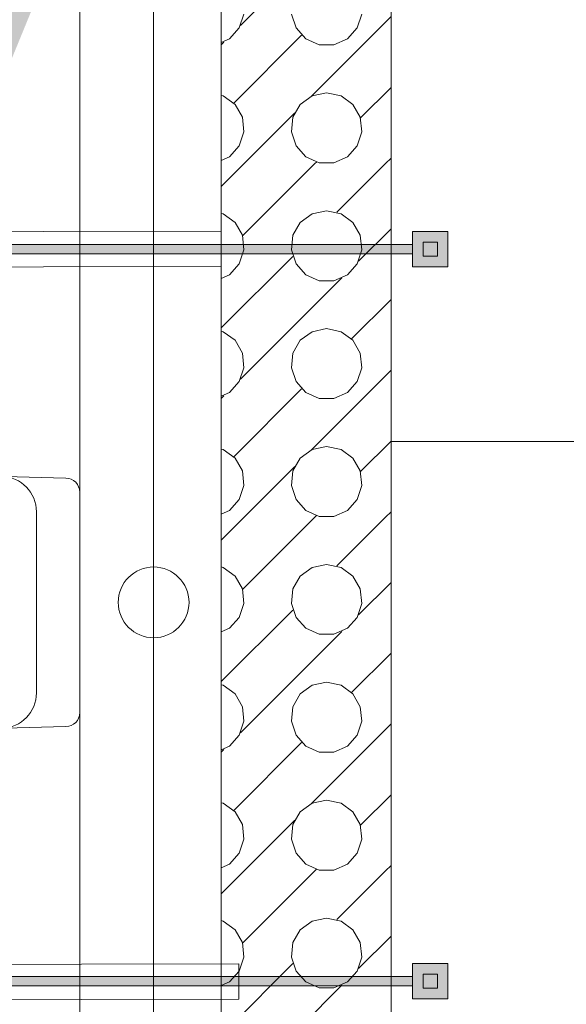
# Model space of a CAD drawing. Header units: metres. Extents: x -80 to 1923, y -189 to 69.
# Tile 155 of 256: x 956.053 to 956.825, y 21.311 to 22.703. Entities that reach past the tile are written whole.
import ezdxf

# ---------------------------------------------------------------- set-up
doc = ezdxf.new("R2010")
doc.units = ezdxf.units.M
doc.header["$MEASUREMENT"] = 0
for name, color, linetype in [('70 Entwässerung_Schmutzwasser', 7, 'Continuous'), ('Abbruch_00 Schraffuren', 7, 'Continuous'), ('Neubau_00 Schraffuren', 7, 'Continuous'), ('Neubau_10 Wand innen', 7, 'Continuous'), ('Neubau_50 Möblierung', 7, 'Continuous'), ('Neubau_50 Sanitäreinrichtung', 7, 'Continuous')]:
    doc.layers.add(name, color=color, linetype=linetype)

# ---------------------------------------------------------------- blocks, each defined once
blk = doc.blocks.new('Garderobe 01 27[38]_1', base_point=(956.9777, 21.207))
at = {"layer": 'Neubau_50 Möblierung', "color": 8, "linetype": 'Continuous', "lineweight": 18}
for p, q in [((956.9577, 21.207), (956.9577, 22.107)), ((956.9777, 21.657), (956.9577, 21.657)), ((956.9777, 21.207), (956.9577, 21.207))]:
    blk.add_line(p, q, dxfattribs=at)
at = {"layer": 'Neubau_50 Möblierung', "color": 8, "linetype": 'Continuous', "lineweight": 18, "flags": 128}
blk.add_lwpolyline([(956.9777, 21.207), (956.9777, 22.107), (956.5777, 22.107), (956.5777, 21.207)], close=True, dxfattribs=at)
blk = doc.blocks.new('Garderobe 01 27[41]_1', base_point=(956.9777, 22.107))
at = {"layer": 'Neubau_50 Möblierung', "color": 8, "linetype": 'Continuous', "lineweight": 18}
for p, q in [((956.9577, 22.107), (956.9577, 23.007)), ((956.9777, 22.557), (956.9577, 22.557)), ((956.9777, 22.107), (956.9577, 22.107))]:
    blk.add_line(p, q, dxfattribs=at)
at = {"layer": 'Neubau_50 Möblierung', "color": 8, "linetype": 'Continuous', "lineweight": 18, "flags": 128}
blk.add_lwpolyline([(956.9777, 22.107), (956.9777, 23.007), (956.5777, 23.007), (956.5777, 22.107)], close=True, dxfattribs=at)
blk = doc.blocks.new('Wand WC 27')
at = {"layer": 'Neubau_50 Sanitäreinrichtung', "color": 7, "linetype": 'Continuous', "lineweight": 13}
blk.add_line((-0.1281, -0.0612), (0.1281, -0.0612), dxfattribs=at)
at = {"layer": 'Neubau_50 Sanitäreinrichtung', "color": 7, "linetype": 'Continuous', "lineweight": 13, "flags": 128}
blk.add_lwpolyline([(0.185, -0.365), (0.1757, -0.0196, 0.406228), (0.1559, 0), (-0.1559, 0, 0.406228), (-0.1757, -0.0196), (-0.185, -0.365, 1)], format="xyb", close=True, dxfattribs=at)
at = {"layer": 'Neubau_50 Sanitäreinrichtung', "color": 7, "linetype": 'Continuous', "lineweight": 13}
for centre, start, end in [((-0.1281, -0.1112), 89.9987, 178.4527), ((0.1281, -0.1112), 1.5473, 90.0013)]:
    blk.add_arc(centre, 0.05, start, end, dxfattribs=at)
blk = doc.blocks.new('*X703', base_point=(929.77, 0))
at = {"layer": 'Neubau_10 Wand innen', "color": 8, "linetype": 'Continuous', "lineweight": 9}
for p, q in [((956.3651, 22.6951), (956.5082, 22.8382)), ((956.3633, 22.6917), (956.3697, 22.7114)), ((956.4369, 22.7114), (956.4434, 22.6917)), ((956.4651, 22.5951), (956.5777, 22.7077)), ((956.53, 22.6917), (956.5364, 22.7114)), ((956.3494, 22.6762), (956.3633, 22.6917)), ((956.4434, 22.6917), (956.4573, 22.6762)), ((956.5161, 22.6762), (956.53, 22.6917)), ((956.3554, 22.5854), (956.4513, 22.6813)), ((956.3377, 22.671), (956.3494, 22.6762)), ((956.3377, 22.6677), (956.3416, 22.6715)), ((956.4573, 22.6762), (956.4763, 22.6678)), ((956.4763, 22.6678), (956.4971, 22.6678)), ((956.4971, 22.6678), (956.5161, 22.6762)), ((956.5345, 22.5645), (956.5777, 22.6077)), ((956.3403, 22.5957), (956.3377, 22.5962)), ((956.3572, 22.5835), (956.3403, 22.5957)), ((956.4663, 22.5957), (956.4495, 22.5835)), ((956.4867, 22.6), (956.4663, 22.5957)), ((956.507, 22.5957), (956.4867, 22.6)), ((956.5238, 22.5835), (956.507, 22.5957)), ((956.3676, 22.5655), (956.3572, 22.5835)), ((956.4495, 22.5835), (956.4391, 22.5655)), ((956.5342, 22.5655), (956.5238, 22.5835)), ((956.37, 22.5), (956.4416, 22.5715)), ((956.3697, 22.5448), (956.3676, 22.5655)), ((956.4391, 22.5655), (956.4369, 22.5448)), ((956.5364, 22.5448), (956.5342, 22.5655)), ((956.3633, 22.525), (956.3697, 22.5448)), ((956.4369, 22.5448), (956.4434, 22.525)), ((956.53, 22.525), (956.5364, 22.5448)), ((956.3494, 22.5095), (956.3633, 22.525)), ((956.4434, 22.525), (956.4573, 22.5095)), ((956.5161, 22.5095), (956.53, 22.525)), ((956.3377, 22.5043), (956.3494, 22.5095)), ((956.3377, 22.4677), (956.37, 22.5)), ((956.3678, 22.3978), (956.47, 22.5)), ((956.4573, 22.5095), (956.4763, 22.5011)), ((956.47, 22.5), (956.4722, 22.5022)), ((956.4763, 22.5011), (956.4971, 22.5011)), ((956.4971, 22.5011), (956.5161, 22.5095)), ((956.5012, 22.4312), (956.57, 22.5)), ((956.57, 22.5), (956.5777, 22.5077)), ((956.3403, 22.429), (956.3377, 22.4296)), ((956.3572, 22.4168), (956.3403, 22.429)), ((956.4663, 22.429), (956.4495, 22.4168)), ((956.4867, 22.4333), (956.4663, 22.429)), ((956.507, 22.429), (956.4867, 22.4333)), ((956.5238, 22.4168), (956.507, 22.429)), ((956.3676, 22.3988), (956.3572, 22.4168)), ((956.4495, 22.4168), (956.4391, 22.3988)), ((956.5342, 22.3988), (956.5238, 22.4168)), ((956.3697, 22.3781), (956.3676, 22.3988)), ((956.4391, 22.3988), (956.4369, 22.3781)), ((956.5318, 22.3618), (956.5777, 22.4077)), ((956.5364, 22.3781), (956.5342, 22.3988)), ((956.3633, 22.3583), (956.3697, 22.3781)), ((956.4369, 22.3781), (956.4434, 22.3583)), ((956.53, 22.3583), (956.5364, 22.3781)), ((956.3377, 22.2677), (956.4388, 22.3688)), ((956.3494, 22.3429), (956.3633, 22.3583)), ((956.4434, 22.3583), (956.4573, 22.3429)), ((956.5161, 22.3429), (956.53, 22.3583)), ((956.3377, 22.3377), (956.3494, 22.3429)), ((956.3651, 22.1951), (956.5082, 22.3382)), ((956.4573, 22.3429), (956.4763, 22.3344)), ((956.4763, 22.3344), (956.4971, 22.3344)), ((956.4971, 22.3344), (956.5161, 22.3429)), ((956.522, 22.252), (956.5777, 22.3077)), ((956.3403, 22.2623), (956.3377, 22.2629)), ((956.3572, 22.2501), (956.3403, 22.2623)), ((956.4663, 22.2623), (956.4495, 22.2501)), ((956.4867, 22.2667), (956.4663, 22.2623)), ((956.507, 22.2623), (956.4867, 22.2667)), ((956.5238, 22.2501), (956.507, 22.2623)), ((956.3676, 22.2321), (956.3572, 22.2501)), ((956.4495, 22.2501), (956.4391, 22.2321)), ((956.5342, 22.2321), (956.5238, 22.2501)), ((956.3697, 22.2114), (956.3676, 22.2321)), ((956.4391, 22.2321), (956.4369, 22.2114)), ((956.5364, 22.2114), (956.5342, 22.2321)), ((956.3633, 22.1917), (956.3697, 22.2114)), ((956.4369, 22.2114), (956.4434, 22.1917)), ((956.4651, 22.0951), (956.5777, 22.2077)), ((956.53, 22.1917), (956.5364, 22.2114)), ((956.3494, 22.1762), (956.3633, 22.1917)), ((956.4434, 22.1917), (956.4573, 22.1762)), ((956.5161, 22.1762), (956.53, 22.1917)), ((956.3377, 22.171), (956.3494, 22.1762)), ((956.3554, 22.0854), (956.4513, 22.1813)), ((956.4573, 22.1762), (956.4763, 22.1678)), ((956.4971, 22.1678), (956.5161, 22.1762)), ((956.3377, 22.1677), (956.3416, 22.1715)), ((956.4763, 22.1678), (956.4971, 22.1678)), ((956.5345, 22.0645), (956.5777, 22.1077)), ((956.3403, 22.0957), (956.3377, 22.0962)), ((956.3572, 22.0835), (956.3403, 22.0957)), ((956.4663, 22.0957), (956.4495, 22.0835)), ((956.4867, 22.1), (956.4663, 22.0957)), ((956.507, 22.0957), (956.4867, 22.1)), ((956.5238, 22.0835), (956.507, 22.0957)), ((956.3676, 22.0655), (956.3572, 22.0835)), ((956.4495, 22.0835), (956.4391, 22.0655)), ((956.5342, 22.0655), (956.5238, 22.0835)), ((956.3697, 22.0448), (956.3676, 22.0655)), ((956.37, 22), (956.4416, 22.0715)), ((956.4391, 22.0655), (956.4369, 22.0448)), ((956.5364, 22.0448), (956.5342, 22.0655)), ((956.3633, 22.025), (956.3697, 22.0448)), ((956.4369, 22.0448), (956.4434, 22.025)), ((956.53, 22.025), (956.5364, 22.0448)), ((956.3494, 22.0095), (956.3633, 22.025)), ((956.4434, 22.025), (956.4573, 22.0095)), ((956.5161, 22.0095), (956.53, 22.025)), ((956.3377, 22.0043), (956.3494, 22.0095)), ((956.4573, 22.0095), (956.4763, 22.0011)), ((956.4971, 22.0011), (956.5161, 22.0095)), ((956.3377, 21.9677), (956.37, 22)), ((956.3678, 21.8978), (956.47, 22)), ((956.47, 22), (956.4722, 22.0022)), ((956.4763, 22.0011), (956.4971, 22.0011)), ((956.5012, 21.9312), (956.57, 22)), ((956.57, 22), (956.5777, 22.0077)), ((956.3403, 21.929), (956.3377, 21.9296)), ((956.3572, 21.9168), (956.3403, 21.929)), ((956.4663, 21.929), (956.4495, 21.9168)), ((956.4867, 21.9333), (956.4663, 21.929)), ((956.507, 21.929), (956.4867, 21.9333)), ((956.5238, 21.9168), (956.507, 21.929)), ((956.3676, 21.8988), (956.3572, 21.9168)), ((956.4495, 21.9168), (956.4391, 21.8988)), ((956.5342, 21.8988), (956.5238, 21.9168)), ((956.3697, 21.8781), (956.3676, 21.8988)), ((956.4391, 21.8988), (956.4369, 21.8781)), ((956.5318, 21.8618), (956.5777, 21.9077)), ((956.5364, 21.8781), (956.5342, 21.8988)), ((956.3633, 21.8583), (956.3697, 21.8781)), ((956.4369, 21.8781), (956.4434, 21.8583)), ((956.53, 21.8583), (956.5364, 21.8781)), ((956.3377, 21.7677), (956.4388, 21.8688)), ((956.3494, 21.8429), (956.3633, 21.8583)), ((956.4434, 21.8583), (956.4573, 21.8429)), ((956.5161, 21.8429), (956.53, 21.8583)), ((956.3377, 21.8377), (956.3494, 21.8429)), ((956.4573, 21.8429), (956.4763, 21.8344)), ((956.4971, 21.8344), (956.5161, 21.8429)), ((956.3651, 21.6951), (956.5082, 21.8382)), ((956.4763, 21.8344), (956.4971, 21.8344)), ((956.522, 21.752), (956.5777, 21.8077)), ((956.3403, 21.7623), (956.3377, 21.7629)), ((956.3572, 21.7501), (956.3403, 21.7623)), ((956.4663, 21.7623), (956.4495, 21.7501)), ((956.4867, 21.7667), (956.4663, 21.7623)), ((956.507, 21.7623), (956.4867, 21.7667)), ((956.5238, 21.7501), (956.507, 21.7623)), ((956.3676, 21.7321), (956.3572, 21.7501)), ((956.4495, 21.7501), (956.4391, 21.7321)), ((956.5342, 21.7321), (956.5238, 21.7501)), ((956.3697, 21.7114), (956.3676, 21.7321)), ((956.4391, 21.7321), (956.4369, 21.7114)), ((956.5364, 21.7114), (956.5342, 21.7321)), ((956.3633, 21.6917), (956.3697, 21.7114)), ((956.4369, 21.7114), (956.4434, 21.6917)), ((956.4651, 21.5951), (956.5777, 21.7077)), ((956.53, 21.6917), (956.5364, 21.7114)), ((956.3494, 21.6762), (956.3633, 21.6917)), ((956.4434, 21.6917), (956.4573, 21.6762)), ((956.5161, 21.6762), (956.53, 21.6917)), ((956.3377, 21.671), (956.3494, 21.6762)), ((956.3554, 21.5854), (956.4513, 21.6813)), ((956.4573, 21.6762), (956.4763, 21.6678)), ((956.4971, 21.6678), (956.5161, 21.6762)), ((956.3377, 21.6677), (956.3416, 21.6715)), ((956.4763, 21.6678), (956.4971, 21.6678)), ((956.5345, 21.5645), (956.5777, 21.6077)), ((956.3403, 21.5957), (956.3377, 21.5962)), ((956.3572, 21.5835), (956.3403, 21.5957)), ((956.4663, 21.5957), (956.4495, 21.5835)), ((956.4867, 21.6), (956.4663, 21.5957)), ((956.507, 21.5957), (956.4867, 21.6)), ((956.5238, 21.5835), (956.507, 21.5957)), ((956.3676, 21.5655), (956.3572, 21.5835)), ((956.4495, 21.5835), (956.4391, 21.5655)), ((956.5342, 21.5655), (956.5238, 21.5835)), ((956.3697, 21.5448), (956.3676, 21.5655)), ((956.37, 21.5), (956.4416, 21.5715)), ((956.4391, 21.5655), (956.4369, 21.5448)), ((956.5364, 21.5448), (956.5342, 21.5655)), ((956.3633, 21.525), (956.3697, 21.5448)), ((956.4369, 21.5448), (956.4434, 21.525)), ((956.53, 21.525), (956.5364, 21.5448)), ((956.3494, 21.5095), (956.3633, 21.525)), ((956.4434, 21.525), (956.4573, 21.5095)), ((956.5161, 21.5095), (956.53, 21.525)), ((956.3377, 21.5043), (956.3494, 21.5095)), ((956.4573, 21.5095), (956.4763, 21.5011)), ((956.4971, 21.5011), (956.5161, 21.5095)), ((956.3377, 21.4677), (956.37, 21.5)), ((956.3678, 21.3978), (956.47, 21.5)), ((956.47, 21.5), (956.4722, 21.5022)), ((956.4763, 21.5011), (956.4971, 21.5011)), ((956.5012, 21.4312), (956.57, 21.5)), ((956.57, 21.5), (956.5777, 21.5077)), ((956.3403, 21.429), (956.3377, 21.4296)), ((956.3572, 21.4168), (956.3403, 21.429)), ((956.4663, 21.429), (956.4495, 21.4168)), ((956.4867, 21.4333), (956.4663, 21.429)), ((956.507, 21.429), (956.4867, 21.4333)), ((956.5238, 21.4168), (956.507, 21.429)), ((956.3676, 21.3988), (956.3572, 21.4168)), ((956.4495, 21.4168), (956.4391, 21.3988)), ((956.5342, 21.3988), (956.5238, 21.4168)), ((956.3697, 21.3781), (956.3676, 21.3988)), ((956.4391, 21.3988), (956.4369, 21.3781)), ((956.5318, 21.3618), (956.5777, 21.4077)), ((956.5364, 21.3781), (956.5342, 21.3988)), ((956.3377, 21.2677), (956.4388, 21.3688)), ((956.3633, 21.3583), (956.3697, 21.3781)), ((956.4369, 21.3781), (956.4434, 21.3583)), ((956.53, 21.3583), (956.5364, 21.3781)), ((956.3494, 21.3429), (956.3633, 21.3583)), ((956.4434, 21.3583), (956.4573, 21.3429)), ((956.5161, 21.3429), (956.53, 21.3583)), ((956.3377, 21.3377), (956.3494, 21.3429)), ((956.4573, 21.3429), (956.4763, 21.3344)), ((956.4971, 21.3344), (956.5161, 21.3429)), ((956.3651, 21.1951), (956.5082, 21.3382)), ((956.4763, 21.3344), (956.4971, 21.3344))]:
    blk.add_line(p, q, dxfattribs=at)
blk = doc.blocks.new('WC-Trennwand - Nische - GSDE[279]_1', base_point=(954.8802, 20.3089))
at = {"layer": 'Neubau_50 Möblierung', "linetype": 'Continuous', "lineweight": 0, "true_color": 0xffffff}
for points in [[(956.6082, 22.3539), (956.6582, 22.3539), (956.6582, 22.4039), (956.6082, 22.4039)], [(954.9067, 22.3854), (954.9067, 22.3724), (956.6082, 22.3724), (956.6082, 22.3854)], [(956.6232, 22.3689), (956.6432, 22.3689), (956.6432, 22.3889), (956.6232, 22.3889)], [(956.6082, 21.3189), (956.6582, 21.3189), (956.6582, 21.3689), (956.6082, 21.3689)], [(954.9067, 21.3504), (954.9067, 21.3374), (956.6082, 21.3374), (956.6082, 21.3504)], [(956.6232, 21.3339), (956.6432, 21.3339), (956.6432, 21.3539), (956.6232, 21.3539)]]:
    blk.add_hatch(color=7, dxfattribs=at).paths.add_polyline_path(points)
at = {"layer": 'Neubau_50 Möblierung', "color": 8, "linetype": 'Continuous', "lineweight": 18, "flags": 128}
for points in [[(956.6082, 22.3539), (956.6082, 22.4039), (956.6582, 22.4039), (956.6582, 22.3539)], [(954.9067, 22.3854), (956.6082, 22.3854), (956.6082, 22.3724), (954.9067, 22.3724)], [(956.6232, 22.3689), (956.6232, 22.3889), (956.6432, 22.3889), (956.6432, 22.3689)], [(956.6082, 21.3189), (956.6082, 21.3689), (956.6582, 21.3689), (956.6582, 21.3189)], [(954.9067, 21.3504), (956.6082, 21.3504), (956.6082, 21.3374), (954.9067, 21.3374)], [(956.6232, 21.3339), (956.6232, 21.3539), (956.6432, 21.3539), (956.6432, 21.3339)]]:
    blk.add_lwpolyline(points, close=True, dxfattribs=at)

msp = doc.modelspace()

# ---------------------------------------------------------------- hatches: boundary and pattern name
at = {"layer": 'Abbruch_00 Schraffuren', "linetype": 'Continuous', "lineweight": 0, "true_color": 0xffffff}
msp.add_hatch(color=7, dxfattribs=at).paths.add_polyline_path([(950.446, 20.162), (955.0382, 20.2004), (956.6946, 24.2409), (956.5522, 24.454), (954.8668, 20.3852), (950.446, 20.3852)])

# ---------------------------------------------------------------- linework, layer by layer
at = {"layer": '70 Entwässerung_Schmutzwasser', "color": 34, "linetype": 'Continuous', "lineweight": 18, "true_color": 0xa85100}
msp.add_line((956.2422, 20.8006), (956.2422, 32.6601), dxfattribs=at)
msp.add_circle((956.2422, 21.8796), 0.05, dxfattribs=at)
at = {"layer": 'Neubau_00 Schraffuren', "color": 7, "linetype": 'Continuous', "lineweight": 9, "flags": 128}
msp.add_lwpolyline([(956.3378, 24.4583), (956.3378, 20.3157), (956.1377, 20.3157), (956.1378, 24.4583)], close=True, dxfattribs=at)
at = {"layer": 'Neubau_10 Wand innen', "color": 7, "linetype": 'Continuous', "lineweight": 9, "flags": 128}
for points in [[(956.3377, 24.4583), (956.3377, 20.196)], [(956.5777, 20.196), (956.5777, 24.4583)], [(956.3377, 22.4043), (954.5781, 22.4011)], [(956.3377, 22.3543), (956.3377, 22.4043)], [(954.5782, 22.3511), (956.3377, 22.3543)], [(956.3626, 21.3684), (954.5845, 21.3649)], [(956.3627, 21.3184), (956.3626, 21.3684)], [(954.5846, 21.3149), (956.3627, 21.3184)]]:
    msp.add_lwpolyline(points, dxfattribs=at)

# ---------------------------------------------------------------- block references
at = {"layer": 'Neubau_10 Wand innen', "color": 7, "lineweight": 9}
msp.add_blockref('*X703', (929.77, 0), dxfattribs=at)
at = {"layer": 'Neubau_50 Möblierung', "color": 8, "linetype": 'Continuous', "lineweight": 18}
for name, p in [('WC-Trennwand - Nische - GSDE[279]_1', (954.8802, 20.3089)), ('Garderobe 01 27[41]_1', (956.9777, 22.107)), ('Garderobe 01 27[38]_1', (956.9777, 21.207))]:
    msp.add_blockref(name, p, dxfattribs=at)
at = {"layer": 'Neubau_50 Sanitäreinrichtung', "color": 7, "linetype": 'Continuous', "lineweight": 13, "rotation": 269.9992651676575}
msp.add_blockref('Wand WC 27', (956.1378, 21.8796), dxfattribs=at)

doc.saveas('drawing.dxf')
